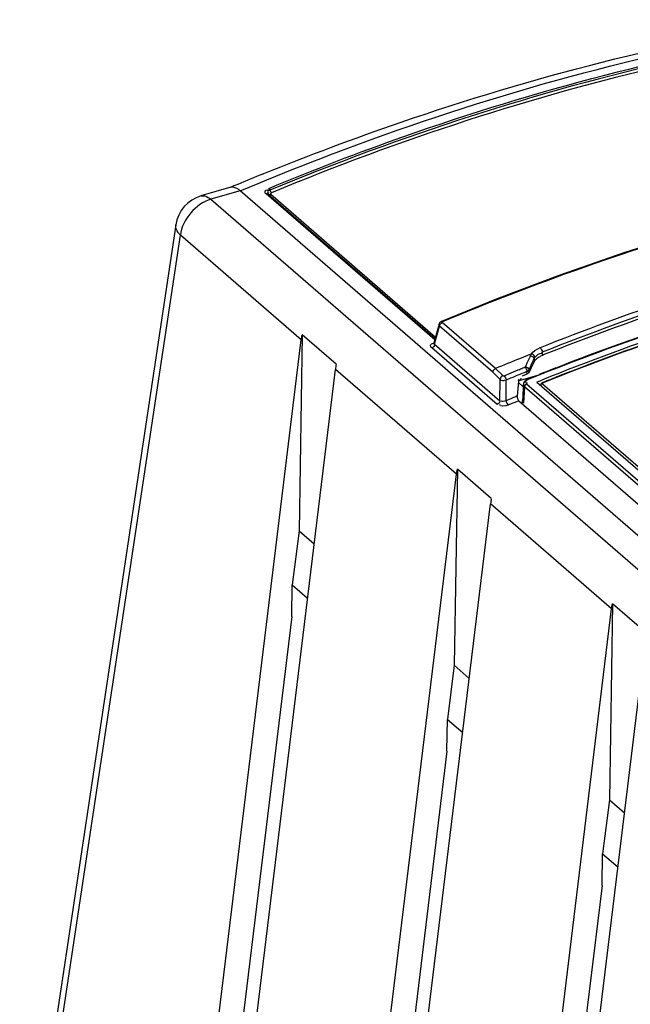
# Model space of a CAD drawing. Header units: inches. Extents: x 0 to 117, y 0 to 83.
# Tile 36 of 57: x 96.67 to 98.03, y 27.99 to 30.17. Entities that reach past the tile are written whole.
import ezdxf

# ---------------------------------------------------------------- set-up
doc = ezdxf.new("R2010")
doc.units = ezdxf.units.IN
doc.header["$LTSCALE"] = 6.431102
doc.header["$MEASUREMENT"] = 0
doc.layers.get('0').update_dxf_attribs({"linetype": 'CONTINUOUS'})

msp = doc.modelspace()

# ---------------------------------------------------------------- linework, layer by layer
at = {"color": 7, "linetype": 'CONTINUOUS'}
for p, q in [((97.2137, 29.829), (97.2157, 29.8298)), ((97.1425, 29.7994), (97.0762, 29.7803)), ((97.1633, 29.7916), (97.0981, 29.7728)), ((103.6283, 24.1928), (97.1633, 29.7916)), ((97.5952, 29.4607), (97.2209, 29.7848)), ((97.2254, 29.7845), (97.5959, 29.4636)), ((97.2313, 29.784), (97.597, 29.4673)), ((97.0981, 29.7728), (103.5631, 24.1739)), ((97.0202, 29.7163), (96.6736, 27.4129)), ((96.6838, 27.3903), (97.0304, 29.6936)), ((97.2989, 29.4611), (97.0304, 29.6936)), ((97.7313, 29.5511), (97.6104, 29.502)), ((97.6049, 29.4961), (97.5933, 29.4542)), ((97.5949, 29.4514), (97.606, 29.4914)), ((97.6049, 29.496), (97.6049, 29.4961)), ((97.7242, 29.389), (97.606, 29.4914)), ((97.7302, 29.3973), (97.6119, 29.4997)), ((97.3011, 29.4722), (97.294, 29.0374)), ((97.3764, 29.407), (97.3011, 29.4722)), ((97.0252, 27.2155), (97.2989, 29.4611)), ((97.5949, 29.4514), (97.7401, 29.3257)), ((97.7342, 29.3173), (97.589, 29.4431)), ((97.8011, 29.4264), (97.7922, 29.4228)), ((97.8077, 29.4258), (97.8, 29.4092)), ((97.8099, 29.4299), (97.8011, 29.4264)), ((97.8077, 29.4258), (97.8086, 29.4276)), ((97.834, 29.4337), (97.8341, 29.4266)), ((97.8341, 29.4266), (97.8364, 29.4276)), ((97.7922, 29.4228), (97.7833, 29.4192)), ((97.7974, 29.4036), (97.7961, 29.4009)), ((97.8, 29.4092), (97.7974, 29.4036)), ((97.8071, 29.3995), (97.8096, 29.4049)), ((97.8096, 29.4049), (97.8146, 29.4158)), ((97.8146, 29.4158), (97.8158, 29.4185)), ((97.8158, 29.4185), (97.8159, 29.4123)), ((97.101, 27.1499), (97.3747, 29.3955)), ((97.6434, 29.1628), (97.3747, 29.3955)), ((97.7242, 29.389), (97.7404, 29.3734)), ((97.7302, 29.3973), (97.7466, 29.3816)), ((97.7493, 29.3814), (97.7806, 29.3944)), ((97.7808, 29.3703), (97.8243, 29.3828)), ((97.79, 29.3813), (97.8002, 29.3854)), ((97.7909, 29.3987), (97.794, 29.4)), ((97.794, 29.4), (97.7961, 29.4009)), ((97.7982, 29.3901), (97.8001, 29.3909)), ((97.8002, 29.3854), (97.8001, 29.3909)), ((97.8046, 29.394), (97.8059, 29.3967)), ((97.8047, 29.3891), (97.8046, 29.394)), ((97.8059, 29.3967), (97.8071, 29.3995)), ((97.8172, 29.3802), (97.8223, 29.3822)), ((97.8226, 29.3811), (97.8175, 29.3791)), ((97.8223, 29.3822), (97.8243, 29.383)), ((97.8284, 29.3834), (97.8226, 29.3811)), ((97.8243, 29.383), (97.8281, 29.3845)), ((97.8347, 29.386), (97.8284, 29.3834)), ((97.8476, 29.3922), (97.8499, 29.3931)), ((97.8738, 29.3816), (97.8709, 29.3804)), ((97.7401, 29.3257), (97.7404, 29.3734)), ((97.7535, 29.3259), (97.7539, 29.3717)), ((97.7811, 29.3693), (97.7786, 29.3364)), ((97.7919, 29.3566), (97.7809, 29.3662)), ((97.7865, 29.3719), (97.7871, 29.3763)), ((97.7919, 29.3578), (97.7921, 29.3623)), ((97.7924, 29.3644), (97.7921, 29.3623)), ((97.7933, 29.3665), (97.7924, 29.3644)), ((97.7986, 29.366), (97.7997, 29.3657)), ((97.7992, 29.3631), (99.0722, 28.2607)), ((97.7997, 29.3657), (97.8009, 29.3655)), ((97.8028, 29.3744), (97.8004, 29.3733)), ((97.8028, 29.3744), (97.8062, 29.3758)), ((97.8067, 29.3748), (97.8044, 29.3739)), ((97.8062, 29.3758), (97.8094, 29.3771)), ((97.8098, 29.3761), (97.8067, 29.3748)), ((97.8094, 29.3771), (97.8172, 29.3802)), ((97.8175, 29.3791), (97.8098, 29.3761)), ((97.822, 29.3675), (97.825, 29.3687)), ((97.8221, 29.3674), (99.0873, 28.2717)), ((97.825, 29.3687), (97.8271, 29.3696)), ((97.8271, 29.3696), (97.8329, 29.3719)), ((99.0877, 28.2777), (97.8348, 29.3628)), ((97.7919, 29.3566), (97.7919, 29.3578)), ((97.7947, 29.3569), (97.7927, 29.3204)), ((97.7933, 29.3585), (97.7947, 29.3569)), ((99.0677, 28.2545), (97.7947, 29.3569)), ((97.782, 29.326), (97.7767, 29.3238)), ((97.782, 29.326), (99.0477, 28.2298)), ((97.7898, 29.3205), (97.7901, 29.3268)), ((97.3697, 26.9172), (97.6434, 29.1628)), ((97.6456, 29.1739), (97.6385, 28.7391)), ((97.7208, 29.1087), (97.6456, 29.1739)), ((97.4455, 26.8515), (97.7192, 29.0972)), ((97.9879, 28.8645), (97.7192, 29.0972)), ((97.294, 29.0374), (97.279, 28.9175)), ((97.294, 29.0374), (97.3275, 29.0084)), ((97.2777, 28.8472), (97.279, 28.9175)), ((97.279, 28.9175), (97.3128, 28.8882)), ((97.7142, 26.6188), (97.9879, 28.8645)), ((97.99, 28.8756), (97.983, 28.4407)), ((98.0653, 28.8104), (97.99, 28.8756)), ((97.2777, 28.8472), (97.0798, 27.2211)), ((97.7899, 26.5532), (98.0637, 28.7988)), ((97.6385, 28.7391), (97.6235, 28.6192)), ((97.6385, 28.7391), (97.672, 28.71)), ((97.6222, 28.5489), (97.6235, 28.6191)), ((97.6235, 28.6191), (97.6573, 28.5898)), ((97.6222, 28.5488), (97.4243, 26.9228)), ((97.983, 28.4407), (97.968, 28.3208)), ((97.983, 28.4407), (98.0165, 28.4117)), ((97.9667, 28.2505), (97.968, 28.3208)), ((97.968, 28.3208), (98.0018, 28.2915)), ((97.9667, 28.2505), (97.7688, 26.6244))]:
    msp.add_line(p, q, dxfattribs=at)
for points in [[(97.2266, 29.797), (97.2269, 29.7967), (97.2272, 29.7964), (97.2275, 29.796), (97.2279, 29.7955), (97.2282, 29.795), (97.2285, 29.7945), (97.2288, 29.794), (97.229, 29.7934), (97.2296, 29.7921)], [(97.2209, 29.7848), (97.2215, 29.785), (97.222, 29.7852), (97.2226, 29.7852), (97.2231, 29.7853), (97.2236, 29.7852), (97.2241, 29.7851), (97.2246, 29.785), (97.225, 29.7847)], [(97.225, 29.7847), (97.2259, 29.7841), (97.2265, 29.7838), (97.2271, 29.7836), (97.2277, 29.7835), (97.2284, 29.7834), (97.2291, 29.7834), (97.2299, 29.7835), (97.2306, 29.7837), (97.2313, 29.784)], [(97.2296, 29.7921), (97.23, 29.7913), (97.2303, 29.7906), (97.2307, 29.7899), (97.2312, 29.7892), (97.2316, 29.7886), (97.232, 29.7881), (97.2324, 29.7876), (97.2329, 29.7872)], [(97.2329, 29.7872), (97.2323, 29.7869), (97.2318, 29.7866), (97.2314, 29.7863), (97.2311, 29.7859), (97.2309, 29.7855), (97.2308, 29.7851), (97.2308, 29.7847), (97.231, 29.7843), (97.2313, 29.784)], [(98.3003, 29.7405), (98.1579, 29.6994), (98.0154, 29.6541), (97.8732, 29.6046), (97.7313, 29.5511)], [(97.6104, 29.502), (97.6098, 29.5018), (97.6085, 29.501), (97.6072, 29.5), (97.6061, 29.4986), (97.6053, 29.4971), (97.6049, 29.496)], [(97.6104, 29.502), (97.6106, 29.5021), (97.611, 29.5021), (97.6115, 29.502), (97.612, 29.5017), (97.6125, 29.5013)], [(97.6119, 29.4997), (97.6118, 29.4999), (97.6117, 29.5001), (97.6116, 29.5003), (97.6116, 29.5004), (97.6117, 29.5006), (97.6118, 29.5008), (97.6121, 29.5011), (97.6126, 29.5014), (97.6131, 29.5017)], [(97.8089, 29.4281), (97.8091, 29.4285), (97.8094, 29.429), (97.8096, 29.4295), (97.8099, 29.4299)], [(97.8158, 29.4185), (97.816, 29.4189), (97.8162, 29.4193), (97.8164, 29.4197), (97.8166, 29.4201), (97.8168, 29.4205), (97.817, 29.4208), (97.8173, 29.4212), (97.8175, 29.4216), (97.8178, 29.422)], [(97.7466, 29.3816), (97.7468, 29.3814), (97.747, 29.3813), (97.7473, 29.3812), (97.7476, 29.3812), (97.7479, 29.3811), (97.7483, 29.3811), (97.7486, 29.3812), (97.7489, 29.3812), (97.7493, 29.3814)], [(97.8001, 29.3909), (97.8008, 29.3911), (97.8014, 29.3914), (97.8021, 29.3917), (97.8026, 29.392), (97.8031, 29.3924), (97.8036, 29.3928), (97.804, 29.3932), (97.8044, 29.3936), (97.8046, 29.394)], [(97.8047, 29.3891), (97.8044, 29.3886), (97.8041, 29.3882), (97.8037, 29.3877), (97.8033, 29.3873), (97.8027, 29.3869), (97.8022, 29.3865), (97.8015, 29.3861), (97.8009, 29.3858), (97.8002, 29.3854)], [(97.7961, 29.3703), (97.7945, 29.3685), (97.7933, 29.3665)], [(97.7992, 29.3631), (97.7985, 29.3627), (97.7978, 29.3622), (97.7971, 29.3616), (97.7964, 29.361), (97.7959, 29.3603), (97.7954, 29.3595), (97.7951, 29.3586), (97.7948, 29.3577), (97.7947, 29.3569)], [(97.8004, 29.3733), (97.7981, 29.3719), (97.7961, 29.3703)], [(97.8028, 29.3744), (97.803, 29.3745), (97.8034, 29.3744), (97.8039, 29.3742), (97.8044, 29.3739)], [(97.8351, 29.3662), (97.834, 29.3657), (97.8328, 29.3649), (97.8319, 29.3639), (97.8312, 29.3627), (97.8308, 29.3614), (97.8307, 29.3605)], [(97.8348, 29.3628), (97.8345, 29.3631), (97.8343, 29.3635), (97.8342, 29.3638), (97.8343, 29.3642), (97.8345, 29.3645), (97.8347, 29.3649), (97.8351, 29.3652), (97.8356, 29.3656), (97.8362, 29.3659)]]:
    msp.add_lwpolyline(points, dxfattribs=at)
for centre, radius, start, end in [((99.5194, 24.1533), 6.1261, 112.10841, 112.67601), ((99.5309, 24.1254), 6.1563, 112.67568, 112.84316), ((97.0981, 29.7046), 0.0787, 106.031, 171.4461), ((99.9594, 24.0808), 5.7702, 108.5524, 111.66321), ((99.9361, 24.1472), 5.689, 108.2933, 111.6847), ((99.9403, 24.1335), 5.6968, 108.6243, 111.6736), ((99.9823, 23.9561), 5.8402, 108.17, 111.26791), ((100.0438, 23.7966), 6.01, 108.18662, 111.23785), ((99.9616, 24.064), 5.7188, 108.4695, 111.8521), ((99.9648, 24.0604), 5.7165, 108.4885, 111.8612), ((99.9615, 24.0674), 5.7096, 108.7198, 111.4483), ((97.8518, 29.3864), 0.0613, 111.4387, 113.4513), ((97.8544, 29.3757), 0.0548, 111.6683, 114.9502), ((97.8363, 29.4057), 0.0263, 95.0571, 99.6301), ((100.0352, 23.8822), 5.9774, 112.13141, 112.68215), ((100.0332, 23.9372), 5.8931, 112.48355, 112.75379), ((100.026, 23.9546), 5.8743, 112.28616, 112.48351), ((97.0126, 31.248), 2.0064, 292.5068, 292.6668), ((96.751, 31.8744), 2.6853, 292.6668, 292.786), ((100.0392, 23.8066), 6.0002, 111.4231, 111.62335), ((99.9081, 24.1322), 5.6481, 111.1878, 111.5364), ((100.0332, 23.8219), 5.9838, 111.25566, 111.39934), ((100.0066, 23.9505), 5.8348, 111.47008, 111.84818), ((100.0236, 23.93), 5.854, 112.66851, 112.81646), ((98.0728, 28.591), 0.7904, 112.6167, 113.4505), ((100.0195, 23.9398), 5.8434, 112.55, 112.6685), ((98.7774, 26.9028), 2.6197, 112.4557, 112.6423)]:
    msp.add_arc(centre, radius, start, end, dxfattribs=at)
for centre, major_axis, ratio, start_param, end_param in [((97.403, 29.4406), (0.0236, 0.0832), 0.213614, -4.237612, -4.080521), ((98.118, 24.9923), (1.3177, 6.1305), 0.265913, 0.824373, 0.829795), ((97.7913, 29.3714), (0.00757, 0.00907), 0.758625, -4.401437, -3.956093), ((97.7871, 28.9173), (0.0097, 0.48), 0.020868, 6.69843, 6.831905), ((97.7474, 29.1422), (0.0236, 0.0832), 0.213614, -4.237612, -4.080521)]:
    msp.add_ellipse(centre, major_axis=major_axis, ratio=ratio, start_param=start_param, end_param=end_param, dxfattribs=at)
for points, knots in [([(97.2157, 29.8298), (97.3155, 29.8703), (97.7083, 30.0177), (98.1175, 30.1227), (98.4255, 30.1713)], [0, 0, 0, 0, 0.256713, 1, 1, 1, 1]), ([(97.1633, 29.7916), (97.2686, 29.8359), (97.6822, 29.9968), (98.1147, 30.1108), (98.4403, 30.1627)], [0, 0, 0, 0, 0.257219, 1, 1, 1, 1]), ([(97.2266, 29.797), (97.3255, 29.8381), (97.7153, 29.9879), (98.1222, 30.0945), (98.4287, 30.144)], [0, 0, 0, 0, 0.256419, 1, 1, 1, 1]), ([(98.4309, 30.1397), (98.3304, 30.1234), (97.9205, 30.0438), (97.5207, 29.914), (97.2293, 29.7928)], [0, 0, 0, 0, 0.243845, 1, 1, 1, 1]), ([(98.4038, 30.129), (98.3059, 30.1125), (97.9065, 30.0327), (97.5171, 29.9054), (97.2329, 29.7872)], [0, 0, 0, 0, 0.244015, 1, 1, 1, 1]), ([(97.6131, 29.5017), (97.7146, 29.5441), (98.1149, 29.6984), (98.533, 29.8078), (98.8479, 29.8581)], [0, 0, 0, 0, 0.256515, 1, 1, 1, 1]), ([(97.1633, 29.7916), (97.1616, 29.7932), (97.1557, 29.7978), (97.1474, 29.8008), (97.1424, 29.7994)], [0, 0, 0, 0, 0.312005, 1, 1, 1, 1]), ([(97.0763, 29.7803), (97.0816, 29.7818), (97.0902, 29.7791), (97.0963, 29.7744), (97.0981, 29.7728)], [0, 0, 0, 0, 0.696826, 1, 1, 1, 1]), ([(97.2209, 29.7848), (97.2194, 29.7861), (97.2159, 29.792), (97.2231, 29.794), (97.2259, 29.7941)], [0, 0, 0, 0, 0.423048, 1, 1, 1, 1]), ([(97.2293, 29.7928), (97.2273, 29.792), (97.222, 29.7907), (97.2254, 29.7866), (97.2267, 29.7864)], [0, 0, 0, 0, 0.614366, 1, 1, 1, 1]), ([(97.0304, 29.6936), (97.0286, 29.6954), (97.0229, 29.7015), (97.0193, 29.7104), (97.0202, 29.7163)], [0, 0, 0, 0, 0.295899, 1, 1, 1, 1]), ([(97.606, 29.4914), (97.6055, 29.492), (97.6049, 29.4936), (97.605, 29.4952), (97.6053, 29.4959)], [0, 0, 0, 0, 0.500213, 1, 1, 1, 1]), ([(97.589, 29.4431), (97.5872, 29.4446), (97.5829, 29.4501), (97.5897, 29.4535), (97.5924, 29.4537)], [0, 0, 0, 0, 0.46194, 1, 1, 1, 1]), ([(97.5949, 29.4514), (97.5943, 29.4516), (97.5934, 29.4522), (97.5927, 29.4533), (97.5927, 29.4539)], [0, 0, 0, 0, 0.529903, 1, 1, 1, 1]), ([(97.8136, 29.4282), (97.813, 29.4286), (97.8119, 29.4293), (97.8106, 29.4298), (97.8099, 29.4299)], [0, 0, 0, 0, 0.525616, 1, 1, 1, 1]), ([(97.8178, 29.422), (97.8177, 29.4231), (97.8165, 29.4255), (97.8147, 29.4273), (97.8136, 29.4282)], [0, 0, 0, 0, 0.457106, 1, 1, 1, 1]), ([(97.8178, 29.422), (97.8185, 29.423), (97.8202, 29.4251), (97.8221, 29.427), (97.8232, 29.4279)], [0, 0, 0, 0, 0.4801, 1, 1, 1, 1]), ([(97.8232, 29.4279), (97.8244, 29.4288), (97.8271, 29.4305), (97.8302, 29.4313), (97.832, 29.4316)], [0, 0, 0, 0, 0.459798, 1, 1, 1, 1]), ([(97.8238, 29.4211), (97.8249, 29.4219), (97.8273, 29.4235), (97.8299, 29.4248), (97.8312, 29.4254)], [0, 0, 0, 0, 0.484776, 1, 1, 1, 1]), ([(97.7921, 29.3623), (97.7921, 29.3617), (97.7923, 29.3603), (97.7929, 29.359), (97.7933, 29.3585)], [0, 0, 0, 0, 0.486873, 1, 1, 1, 1]), ([(97.7977, 29.3695), (97.7973, 29.369), (97.7964, 29.3674), (97.7979, 29.3663), (97.7986, 29.366)], [0, 0, 0, 0, 0.482792, 1, 1, 1, 1]), ([(97.8044, 29.3739), (97.8031, 29.3733), (97.8007, 29.3721), (97.7985, 29.3705), (97.7977, 29.3695)], [0, 0, 0, 0, 0.525967, 1, 1, 1, 1]), ([(97.8362, 29.3659), (97.836, 29.366), (97.8357, 29.3663), (97.8353, 29.3663), (97.8351, 29.3662)], [0, 0, 0, 0, 0.597625, 1, 1, 1, 1]), ([(97.7794, 29.331), (97.7791, 29.3319), (97.7787, 29.3337), (97.7786, 29.3356), (97.7786, 29.3364)], [0, 0, 0, 0, 0.528316, 1, 1, 1, 1]), ([(97.782, 29.326), (97.7814, 29.3266), (97.7804, 29.3282), (97.7797, 29.33), (97.7794, 29.331)], [0, 0, 0, 0, 0.435529, 1, 1, 1, 1])]:
    msp.add_open_spline(points, degree=3, knots=knots, dxfattribs=at)
for points in [[(97.0981, 29.7728), (97.0647, 29.7632), (97.0346, 29.7281), (97.0304, 29.6936)], [(97.606, 29.4914), (97.606, 29.4948), (97.6087, 29.4984), (97.6119, 29.4997)], [(97.2989, 29.4611), (97.2993, 29.4649), (97.3001, 29.4686), (97.3011, 29.4722)], [(97.5949, 29.4514), (97.5948, 29.448), (97.5922, 29.4442), (97.589, 29.4431)], [(97.8077, 29.4258), (97.8113, 29.4255), (97.8156, 29.4222), (97.8158, 29.4185)], [(97.8099, 29.4299), (97.814, 29.4358), (97.8207, 29.4398), (97.8274, 29.4427)], [(97.8293, 29.4435), (97.8321, 29.4411), (97.8336, 29.4373), (97.834, 29.4337)], [(97.8159, 29.4123), (97.8177, 29.4158), (97.8206, 29.4188), (97.8238, 29.4211)], [(97.7242, 29.389), (97.7243, 29.3924), (97.7271, 29.396), (97.7302, 29.3973)], [(97.7466, 29.3816), (97.7434, 29.3803), (97.7406, 29.3768), (97.7404, 29.3734)], [(97.7493, 29.3814), (97.7519, 29.3789), (97.7534, 29.3753), (97.7539, 29.3717)], [(97.7961, 29.4009), (97.7976, 29.3976), (97.7996, 29.3944), (97.8001, 29.3909)], [(97.7963, 29.4013), (97.7999, 29.4005), (97.8044, 29.3977), (97.8046, 29.394)], [(97.7404, 29.3734), (97.7431, 29.3711), (97.7487, 29.3696), (97.7508, 29.3723)], [(97.7401, 29.3257), (97.74, 29.3223), (97.7373, 29.3187), (97.7342, 29.3173)], [(97.7582, 29.3161), (97.7527, 29.3138), (97.7387, 29.3116), (97.7401, 29.3174)], [(97.7535, 29.3259), (97.7505, 29.3243), (97.7427, 29.3226), (97.7433, 29.326)], [(97.7535, 29.3259), (97.7541, 29.3223), (97.7556, 29.3185), (97.7584, 29.3161)], [(97.6434, 29.1628), (97.6438, 29.1665), (97.6446, 29.1703), (97.6456, 29.1739)], [(97.9879, 28.8645), (97.9883, 28.8682), (97.9891, 28.8719), (97.99, 28.8756)]]:
    msp.add_open_spline(points, degree=3, dxfattribs=at)

doc.saveas('drawing.dxf')
